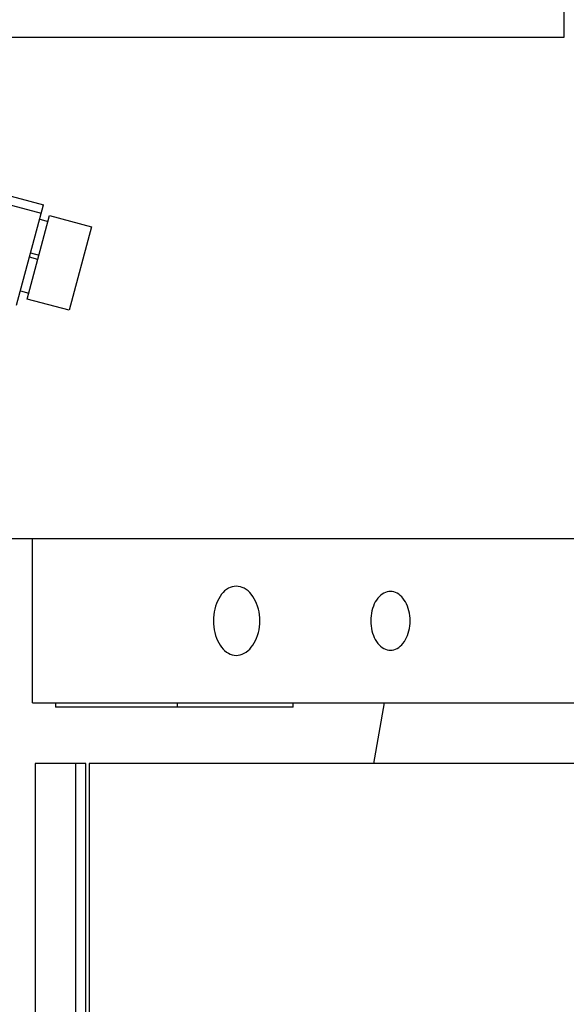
# Model space of a CAD drawing. Header units: millimetres. Extents: x -43833 to -38083, y -3638 to -2112.
# Tile 21 of 114: x -43315 to -43252, y -3195 to -3081. Entities that reach past the tile are written whole.
import ezdxf

# ---------------------------------------------------------------- set-up
doc = ezdxf.new("R2010")
doc.units = ezdxf.units.MM
doc.layers.add('02___PRT_ALL_AXES', color=7, linetype='Continuous')

msp = doc.modelspace()

# ---------------------------------------------------------------- linework, layer by layer
at = {"color": 7, "linetype": 'Continuous'}
for p, q in [((-43252.271, -3083.409), (-43252.271, -3073.409)), ((-43532.271, -3083.409), (-43252.271, -3083.409)), ((-43326.862, -3099.993), (-43312.759, -3103.772)), ((-43326.603, -3099.027), (-43312.501, -3102.806)), ((-43315.607, -3114.397), (-43312.501, -3102.806)), ((-43314.382, -3113.69), (-43311.794, -3104.031)), ((-43312.941, -3104.448), (-43311.975, -3104.707)), ((-43311.794, -3104.031), (-43306.964, -3105.325)), ((-43306.964, -3105.325), (-43309.552, -3114.984)), ((-43313.152, -3109.102), (-43314.118, -3108.843)), ((-43313.989, -3108.36), (-43313.023, -3108.619)), ((-43315.167, -3112.755), (-43314.201, -3113.014)), ((-43309.552, -3114.984), (-43314.382, -3113.69)), ((-43313.771, -3160.409), (-43313.771, -3141.409)), ((-43313.771, -3160.409), (-43240.274, -3160.409)), ((-43311.123, -3160.409), (-43311.123, -3160.909)), ((-43297.003, -3160.909), (-43297.003, -3160.409)), ((-43283.62, -3160.909), (-43283.62, -3160.409)), ((-43273.08, -3160.409), (-43274.337, -3167.422)), ((-43283.62, -3160.909), (-43311.123, -3160.909)), ((-43313.471, -3167.422), (-43313.471, -3302.422)), ((-43307.609, -3167.422), (-43313.47, -3167.422)), ((-43308.75, -3302.422), (-43308.75, -3167.422)), ((-43307.609, -3302.422), (-43307.609, -3167.422)), ((-43090.073, -3167.422), (-43307.205, -3167.422)), ((-43307.205, -3167.422), (-43307.205, -3302.422))]:
    msp.add_line(p, q, dxfattribs=at)
for points, start_tangent, end_tangent in [([(-43290.206, -3146.909), (-43291.116, -3147.151), (-43291.906, -3147.846), (-43292.486, -3148.91), (-43292.793, -3150.215), (-43292.793, -3151.604), (-43292.486, -3152.909), (-43291.906, -3153.973), (-43291.116, -3154.668), (-43290.206, -3154.909)], (-1, 0), (1, 0)), ([(-43290.206, -3154.909), (-43289.284, -3154.668), (-43288.464, -3153.973), (-43287.85, -3152.909), (-43287.521, -3151.604), (-43287.521, -3150.215), (-43287.85, -3148.91), (-43288.464, -3147.846), (-43289.283, -3147.151), (-43290.206, -3146.909)], (1, 0), (-1, 0)), ([(-43272.37, -3147.509), (-43273.137, -3147.708), (-43273.827, -3148.298), (-43274.338, -3149.204), (-43274.61, -3150.318), (-43274.61, -3151.504), (-43274.337, -3152.617), (-43273.825, -3153.523), (-43273.135, -3154.111), (-43272.37, -3154.309)], (-0.9999892, -0.0046384), (0.9999923, -0.0039196)), ([(-43272.37, -3154.309), (-43271.604, -3154.111), (-43270.914, -3153.521), (-43270.402, -3152.615), (-43270.13, -3151.501), (-43270.13, -3150.315), (-43270.403, -3149.202), (-43270.915, -3148.296), (-43271.605, -3147.708), (-43272.37, -3147.509)], (0.9999892, 0.0046384), (-0.9999923, 0.0039196))]:
    msp.add_spline(points, degree=3, dxfattribs=dict(at, start_tangent=start_tangent, end_tangent=end_tangent))
at = {"layer": '02___PRT_ALL_AXES', "color": 7, "linetype": 'Continuous'}
msp.add_line((-43240.274, -3141.409), (-43319.771, -3141.409), dxfattribs=at)

doc.saveas('drawing.dxf')
